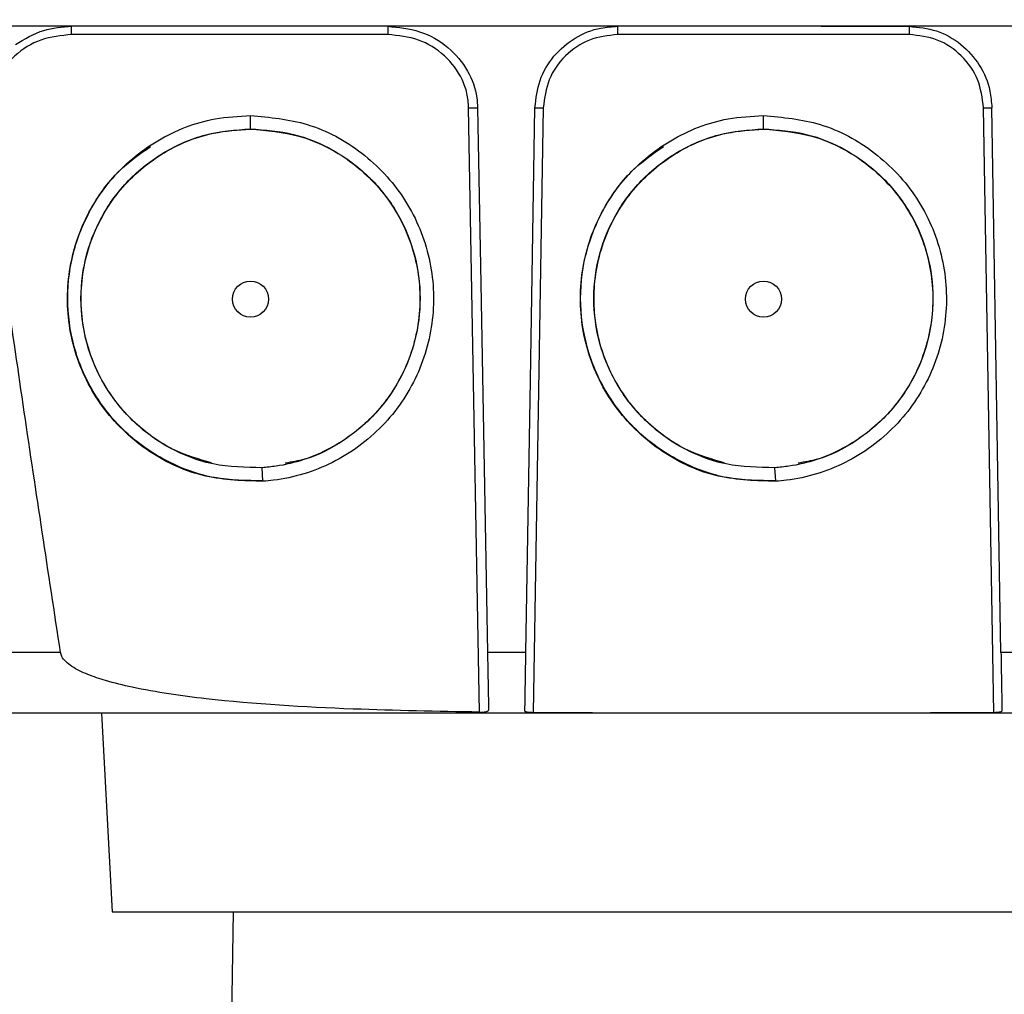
# Model space of a CAD drawing. Header units: millimetres. Extents: x 15 to 415, y 5 to 292.
# Tile 19 of 38: x 186 to 198, y 165 to 177. Entities that reach past the tile are written whole.
import ezdxf

# ---------------------------------------------------------------- set-up
doc = ezdxf.new("R2010")
doc.units = ezdxf.units.MM
doc.styles.add('SLDTEXTSTYLE0', font='TXT', dxfattribs={"width": 0.75})
doc.dimstyles.new('SLDDIMSTYLE1', dxfattribs={"dimtxt": 3.5, "dimasz": 3.556, "dimexe": 0, "dimexo": 0.0625, "dimgap": 0.875, "dimtad": 1, "dimdec": 0, "dimlfac": 5, "dimrnd": 1e-09, "dimzin": 12, "dimdsep": 46, "dimtxsty": 'SLDTEXTSTYLE0', "dimblk1": 'CLOSED', "dimblk2": 'CLOSED', "dimsah": 1, "dimcen": 0.09, "dimadec": 0, "dimazin": 3, "dimtfac": 1, "dimtdec": 0, "dimtofl": 0, "dimtmove": 0, "dimatfit": 3, "dimldrblk": 'CLOSED', "dimfxl": 0, "dimfrac": 2, "dimtolj": 1, "dimtzin": 12, "dimarcsym": 0})

# ---------------------------------------------------------------- blocks, each defined once
blk = doc.blocks.new('_Closed')
at = {"color": 0, "linetype": 'ByBlock', "lineweight": -2}
for p, q in [((-1, 0.166667), (0, 0)), ((-1, 0.166667), (-1, -0.166667)), ((0, 0), (-1, -0.166667)), ((0, 0), (-1, 0))]:
    blk.add_line(p, q, dxfattribs=at)
blk = doc.blocks.new('_D_2')
at = {"color": 7, "linetype": 'Continuous', "lineweight": 18}
for p, q in [((193.731, 184.679), (146.414, 184.679)), ((147.414, 116.486), (147.414, 184.679)), ((165.086, 116.486), (146.414, 116.486))]:
    blk.add_line(p, q, dxfattribs=at)
at = {"color": 7, "linetype": 'Continuous', "lineweight": 18, "xscale": 3.556, "yscale": 3.556}
for p, rotation in [((147.414, 184.679), 90.0000000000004), ((147.414, 116.486), 270.0000000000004)]:
    blk.add_blockref('_Closed', p, dxfattribs=dict(at, rotation=rotation))
at = {"color": 7, "linetype": 'Continuous', "lineweight": 18, "insert": (142.903, 148.353), "char_height": 3.5, "attachment_point": 1, "rotation": 90, "style": 'SLDTEXTSTYLE0'}
blk.add_mtext('341', dxfattribs=at)

msp = doc.modelspace()

# ---------------------------------------------------------------- linework, layer by layer
at = {"color": 7, "linetype": 'Continuous', "lineweight": 25}
for p, q in [((195.9897, 176.7449), (197.0577, 176.7449)), ((190.7188, 176.6451), (186.8727, 176.6451)), ((197.0577, 176.6451), (193.5139, 176.6451)), ((191.8347, 168.4089), (191.7013, 175.7549)), ((192.6086, 175.7549), (192.4856, 168.4021)), ((198.086, 168.4021), (197.9629, 175.7549)), ((198.1744, 169.1329), (198.0635, 175.7557)), ((189.6626, 171.4682), (189.6631, 171.4684)), ((195.8998, 171.4682), (195.9003, 171.4684)), ((188.571, 171.4313), (188.5714, 171.4312)), ((189.1999, 171.2214), (189.189, 171.3801)), ((194.8082, 171.4313), (194.8086, 171.4312)), ((195.4371, 171.2214), (195.4262, 171.3801)), ((187.2378, 168.3951), (187.3643, 165.9797)), ((187.3643, 165.9797), (203.2072, 165.9797)), ((188.838, 165.9797), (188.7858, 162.9857))]:
    msp.add_line(p, q, dxfattribs=at)
at = {"color": 8, "linetype": 'Continuous', "lineweight": 25}
for p, q in [((189.0487, 175.4989), (189.0487, 175.661)), ((195.2859, 175.4989), (195.2859, 175.661))]:
    msp.add_line(p, q, dxfattribs=at)
at = {"color": 7, "linetype": 'Continuous', "lineweight": 25, "flags": 128}
for points in [[(191.8105, 175.7557), (191.8493, 173.6179), (191.89, 171.3754), (191.9307, 169.1329)], [(192.3972, 169.1329), (192.4526, 172.4443), (192.508, 175.7557)]]:
    msp.add_lwpolyline(points, dxfattribs=at)
at = {"color": 7, "linetype": 'Continuous', "lineweight": 25}
for centre in [(189.0487, 173.4297), (195.2859, 173.4297)]:
    msp.add_ellipse(centre, major_axis=(0, 0.2194), ratio=0.9999619, dxfattribs=at)
for points, knots in [([(210.7377, 176.7449), (210.7313, 176.7449), (210.7215, 176.7449), (210.6365, 176.7449), (210.5019, 176.7449), (210.2976, 176.7449), (210.0926, 176.7449), (209.9202, 176.7449), (209.754, 176.7449), (209.6224, 176.7449), (209.4286, 176.7449), (209.1643, 176.7449), (208.8479, 176.7449), (208.4736, 176.7449), (207.9825, 176.7449), (207.3509, 176.7449), (206.4076, 176.7449), (204.7515, 176.7449), (202.8485, 176.7449), (200.9342, 176.7449), (199.4941, 176.7449), (198.0508, 176.7449), (196.6052, 176.7449), (195.1586, 176.7449), (193.712, 176.7449), (192.2668, 176.7449), (190.3427, 176.7449), (188.4252, 176.7449), (186.5202, 176.7449), (184.8651, 176.7449), (183.6956, 176.7449), (182.9957, 176.7449)], [0, 0, 0, 0, 0.05206, 0.0791052, 0.1332036, 0.187302, 0.2143472, 0.2413924, 0.2684377, 0.281964, 0.2957335, 0.3077862, 0.3201883, 0.3322411, 0.3446439, 0.3634894, 0.3825298, 0.4199706, 0.4948745, 0.5323152, 0.569756, 0.6071967, 0.6446375, 0.6820783, 0.719519, 0.7569598, 0.7944005, 0.8693045, 0.9067452, 0.944186, 1, 1, 1, 1]), ([(186.1899, 176.5239), (186.3016, 176.5913), (186.5124, 176.7185), (186.7575, 176.7364), (186.8727, 176.7449)], [0, 0, 0, 0, 0.5299482, 1, 1, 1, 1]), ([(186.8727, 176.6451), (186.8727, 176.6582), (186.8727, 176.6844), (186.8727, 176.7174), (186.8727, 176.7404), (186.8727, 176.7434), (186.8727, 176.7449)], [0, 0, 0, 0, 0.2499977, 0.5000078, 0.7499988, 1, 1, 1, 1]), ([(190.7188, 176.7449), (190.85, 176.7323), (191.1125, 176.707), (191.4581, 176.5084), (191.702, 176.2218), (191.799, 175.9509), (191.8081, 175.7963), (191.8105, 175.7557)], [0, 0, 0, 0, 0.241877, 0.4841364, 0.7141872, 0.9250253, 1, 1, 1, 1]), ([(190.7188, 176.7449), (190.7188, 176.7434), (190.7188, 176.7404), (190.7188, 176.7174), (190.7188, 176.6844), (190.7188, 176.6582), (190.7188, 176.6451)], [0, 0, 0, 0, 0.2500012, 0.4999922, 0.7500023, 1, 1, 1, 1]), ([(192.508, 175.7557), (192.521, 175.8687), (192.5471, 176.0946), (192.7257, 176.3931), (192.985, 176.6165), (193.2645, 176.7297), (193.4457, 176.7407), (193.5139, 176.7449)], [0, 0, 0, 0, 0.21703053, 0.43404657, 0.65137605, 0.86883601, 1, 1, 1, 1]), ([(193.5139, 176.6451), (193.5139, 176.6582), (193.5139, 176.6844), (193.5139, 176.7174), (193.5139, 176.7404), (193.5139, 176.7434), (193.5139, 176.7449)], [0, 0, 0, 0, 0.2499977, 0.5000078, 0.7499988, 1, 1, 1, 1]), ([(197.0577, 176.7449), (197.1708, 176.7337), (197.3972, 176.7114), (197.6986, 176.5379), (197.9263, 176.2824), (198.0442, 176.0048), (198.0583, 175.8238), (198.0635, 175.7557)], [0, 0, 0, 0, 0.21701273, 0.43401207, 0.65132705, 0.86878963, 1, 1, 1, 1]), ([(197.0577, 176.7449), (197.0577, 176.7434), (197.0577, 176.7404), (197.0577, 176.7174), (197.0577, 176.6844), (197.0577, 176.6582), (197.0577, 176.6451)], [0, 0, 0, 0, 0.2500012, 0.4999922, 0.7500023, 1, 1, 1, 1]), ([(186.8727, 176.6451), (186.7459, 176.632), (186.4948, 176.606), (186.1701, 176.4042), (185.9848, 176.1567), (185.9043, 175.9308), (185.8949, 175.8133), (185.8902, 175.7549)], [0, 0, 0, 0, 0.25906515, 0.51282115, 0.75883195, 0.88003722, 1, 1, 1, 1]), ([(191.7013, 175.7549), (191.6967, 175.8135), (191.6874, 175.9313), (191.6063, 176.1572), (191.4209, 176.4047), (191.0962, 176.6061), (190.8454, 176.6321), (190.7188, 176.6451)], [0, 0, 0, 0, 0.1203242, 0.2416462, 0.4876846, 0.7414277, 1, 1, 1, 1]), ([(193.5139, 176.6451), (193.3964, 176.6318), (193.1616, 176.6051), (192.8642, 176.3998), (192.6544, 176.106), (192.6238, 175.8719), (192.6086, 175.7549)], [0, 0, 0, 0, 0.250135, 0.5002457, 0.7503365, 1, 1, 1, 1]), ([(197.9629, 175.7549), (197.9477, 175.8721), (197.9171, 176.1065), (197.7068, 176.4003), (197.4095, 176.6053), (197.1749, 176.6318), (197.0577, 176.6451)], [0, 0, 0, 0, 0.2501347, 0.5002451, 0.7503358, 1, 1, 1, 1]), ([(189.2001, 171.215), (188.9654, 171.2205), (188.4803, 171.232), (187.798, 171.545), (187.2425, 172.0618), (186.8906, 172.7373), (186.7812, 173.4911), (186.9269, 174.2387), (187.3146, 174.8989), (187.8981, 175.3875), (188.5117, 175.6298), (188.9046, 175.6527), (189.0487, 175.661)], [0, 0, 0, 0, 0.0982335, 0.2030233, 0.3080132, 0.413374, 0.517876, 0.6234871, 0.7286143, 0.834452, 0.9392777, 1, 1, 1, 1]), ([(189.0487, 175.661), (189.2824, 175.6392), (189.7664, 175.5941), (190.4263, 175.2346), (190.9461, 174.6797), (191.2498, 173.9805), (191.3066, 173.2211), (191.1097, 172.4867), (190.6787, 171.8573), (190.0648, 171.4073), (189.5344, 171.2436), (189.2432, 171.2186), (189.2001, 171.215)], [0, 0, 0, 0, 0.1025965, 0.2124452, 0.322038, 0.432388, 0.5415598, 0.651501, 0.7610061, 0.8712098, 0.9809578, 1, 1, 1, 1]), ([(191.7013, 175.7549), (191.7155, 175.7551), (191.7437, 175.7555), (191.7742, 175.7558), (191.7926, 175.7559), (191.8027, 175.7559), (191.8092, 175.7558), (191.81, 175.7557), (191.8105, 175.7557)], [0, 0, 0, 0, 0.2586919, 0.5120215, 0.6363492, 0.7588016, 0.8797919, 1, 1, 1, 1]), ([(192.508, 175.7557), (192.5095, 175.7558), (192.5126, 175.756), (192.5358, 175.7559), (192.5691, 175.7555), (192.5954, 175.7551), (192.6086, 175.7549)], [0, 0, 0, 0, 0.2499985, 0.4999973, 0.7499995, 1, 1, 1, 1]), ([(195.4373, 171.215), (195.2026, 171.2205), (194.7175, 171.232), (194.0352, 171.545), (193.4797, 172.0618), (193.1278, 172.7373), (193.0184, 173.4911), (193.1641, 174.2387), (193.5518, 174.8989), (194.1353, 175.3875), (194.7489, 175.6298), (195.1418, 175.6527), (195.2859, 175.661)], [0, 0, 0, 0, 0.0982335, 0.2030233, 0.3080133, 0.413374, 0.517876, 0.6234871, 0.7286143, 0.834452, 0.9392778, 1, 1, 1, 1]), ([(195.2859, 175.661), (195.5196, 175.6392), (196.0036, 175.5941), (196.6635, 175.2346), (197.1833, 174.6797), (197.487, 173.9805), (197.5438, 173.2211), (197.3469, 172.4867), (196.9159, 171.8573), (196.302, 171.4073), (195.7716, 171.2436), (195.4804, 171.2186), (195.4373, 171.215)], [0, 0, 0, 0, 0.1025964, 0.2124452, 0.322038, 0.432388, 0.5415598, 0.651501, 0.7610061, 0.8712098, 0.9809578, 1, 1, 1, 1]), ([(197.9629, 175.7549), (197.9761, 175.7551), (198.0025, 175.7555), (198.0357, 175.7559), (198.059, 175.756), (198.062, 175.7558), (198.0635, 175.7557)], [0, 0, 0, 0, 0.2500004, 0.5000026, 0.7500015, 1, 1, 1, 1]), ([(188.5737, 171.439), (188.4189, 171.4834), (188.0874, 171.5785), (187.6506, 171.8909), (187.2906, 172.3118), (187.0566, 172.8172), (186.9632, 173.3653), (187.0186, 173.9195), (187.2188, 174.4381), (187.547, 174.887), (187.9846, 175.2294), (188.4967, 175.4561), (188.8651, 175.4847), (189.0487, 175.4989)], [0, 0, 0, 0, 0.0803255, 0.172138, 0.264437, 0.3558223, 0.4480516, 0.5402519, 0.6319339, 0.7239009, 0.8157016, 0.9081666, 1, 1, 1, 1]), ([(189.1888, 171.3801), (188.989, 171.3834), (188.5578, 171.3906), (187.9352, 171.657), (187.4092, 172.1226), (187.0677, 172.7395), (186.9492, 173.4345), (187.0668, 174.13), (187.4107, 174.7498), (187.9389, 175.2148), (188.5169, 175.4607), (188.8978, 175.4856), (189.0487, 175.4954)], [0, 0, 0, 0, 0.0904768, 0.1951902, 0.3003529, 0.4056028, 0.5101276, 0.615798, 0.7209851, 0.8267196, 0.9313378, 1, 1, 1, 1]), ([(189.0487, 175.4989), (189.2243, 175.4857), (189.5763, 175.4592), (190.0699, 175.2529), (190.4972, 174.936), (190.8298, 174.5204), (191.0455, 174.0335), (191.1321, 173.5083), (191.082, 172.9778), (190.8994, 172.478), (190.5965, 172.0387), (190.1901, 171.6978), (189.8024, 171.4892), (189.5502, 171.4485), (189.472, 171.4359)], [0, 0, 0, 0, 0.0871625, 0.17463, 0.2617377, 0.3495091, 0.4362387, 0.5238537, 0.6114038, 0.6983369, 0.785865, 0.8733336, 0.9607557, 1, 1, 1, 1]), ([(189.0487, 175.4954), (189.2478, 175.4783), (189.6781, 175.4412), (190.2816, 175.1325), (190.7751, 174.6312), (191.0726, 173.9916), (191.1431, 173.2904), (190.9781, 172.6055), (190.5933, 172.0125), (190.0355, 171.5824), (189.5322, 171.412), (189.2458, 171.3854), (189.1888, 171.3801)], [0, 0, 0, 0, 0.0944915, 0.2041767, 0.3139858, 0.4240349, 0.5332011, 0.6433255, 0.7529693, 0.8631342, 0.9727784, 1, 1, 1, 1]), ([(194.8109, 171.439), (194.6561, 171.4834), (194.3246, 171.5785), (193.8878, 171.8909), (193.5278, 172.3118), (193.2938, 172.8172), (193.2004, 173.3653), (193.2558, 173.9195), (193.456, 174.4381), (193.7842, 174.887), (194.2218, 175.2294), (194.7339, 175.4561), (195.1023, 175.4847), (195.2859, 175.4989)], [0, 0, 0, 0, 0.0803255, 0.172138, 0.2644369, 0.3558222, 0.4480515, 0.5402519, 0.6319339, 0.7239009, 0.8157016, 0.9081666, 1, 1, 1, 1]), ([(195.426, 171.3801), (195.2262, 171.3834), (194.795, 171.3906), (194.1724, 171.657), (193.6464, 172.1226), (193.3049, 172.7395), (193.1864, 173.4345), (193.304, 174.13), (193.6479, 174.7498), (194.1761, 175.2148), (194.7541, 175.4607), (195.135, 175.4856), (195.2859, 175.4954)], [0, 0, 0, 0, 0.0904768, 0.1951902, 0.3003529, 0.4056028, 0.5101276, 0.615798, 0.7209851, 0.8267196, 0.9313378, 1, 1, 1, 1]), ([(195.2859, 175.4989), (195.4615, 175.4857), (195.8135, 175.4592), (196.3071, 175.2529), (196.7344, 174.936), (197.067, 174.5204), (197.2827, 174.0335), (197.3693, 173.5083), (197.3192, 172.9778), (197.1366, 172.478), (196.8337, 172.0387), (196.4273, 171.6978), (196.0396, 171.4892), (195.7874, 171.4485), (195.7092, 171.4359)], [0, 0, 0, 0, 0.08716251, 0.17462999, 0.26173769, 0.34950912, 0.43623871, 0.52385374, 0.61140381, 0.69833688, 0.78586502, 0.87333359, 0.96075568, 1, 1, 1, 1]), ([(195.2859, 175.4954), (195.485, 175.4783), (195.9153, 175.4412), (196.5188, 175.1325), (197.0123, 174.6312), (197.3098, 173.9916), (197.3803, 173.2904), (197.2153, 172.6055), (196.8305, 172.0125), (196.2727, 171.5824), (195.7694, 171.412), (195.483, 171.3854), (195.426, 171.3801)], [0, 0, 0, 0, 0.0944914, 0.2041767, 0.3139858, 0.4240349, 0.5332011, 0.6433255, 0.7529694, 0.8631343, 0.9727784, 1, 1, 1, 1]), ([(189.1999, 171.2214), (189.0013, 171.2232), (188.6035, 171.2268), (188.0357, 171.4313), (187.5408, 171.769), (187.1535, 172.2265), (186.901, 172.7704), (186.8006, 173.3613), (186.8597, 173.9595), (187.0776, 174.5159), (187.4034, 174.981), (187.6987, 175.1904), (187.8319, 175.2849)], [0, 0, 0, 0, 0.1017724, 0.2038022, 0.3054438, 0.4076242, 0.5087932, 0.6108963, 0.7129673, 0.814465, 0.9162775, 1, 1, 1, 1]), ([(195.4371, 171.2214), (195.2385, 171.2232), (194.8407, 171.2268), (194.2729, 171.4313), (193.778, 171.769), (193.3907, 172.2265), (193.1382, 172.7704), (193.0378, 173.3613), (193.0969, 173.9595), (193.3148, 174.5159), (193.6406, 174.981), (193.9359, 175.1904), (194.0691, 175.2849)], [0, 0, 0, 0, 0.1017724, 0.2038022, 0.3054438, 0.4076242, 0.5087933, 0.6108963, 0.7129674, 0.814465, 0.9162775, 1, 1, 1, 1]), ([(186.7385, 169.1329), (186.59, 170.1072), (186.2931, 172.0558), (186.0152, 174.0073), (185.8762, 174.983)], [0, 0, 0, 0, 0.4999887, 1, 1, 1, 1]), ([(186.7385, 169.1329), (186.1747, 169.1329), (185.0475, 169.1329), (183.9322, 169.133), (183.3748, 169.133)], [0, 0, 0, 0, 0.5001446, 1, 1, 1, 1]), ([(191.8347, 168.4089), (191.3219, 168.4182), (190.212, 168.4383), (188.7991, 168.5218), (187.7953, 168.6633), (187.3176, 168.7793), (187.0719, 168.8617), (186.9077, 168.9384), (186.8047, 169.0173), (186.7546, 169.0748), (186.743, 169.1167), (186.7385, 169.1329)], [0, 0, 0, 0, 0.2934812, 0.6352736, 0.8092477, 0.8727163, 0.9161133, 0.9576534, 0.9753653, 0.9904209, 1, 1, 1, 1]), ([(192.3972, 169.1329), (192.3194, 169.1329), (192.1639, 169.1329), (192.0084, 169.1329), (191.9307, 169.1329)], [0, 0, 0, 0, 0.5000661, 1, 1, 1, 1]), ([(191.9307, 169.1329), (191.9323, 169.0475), (191.9354, 168.8766), (191.9394, 168.6539), (191.9422, 168.5043), (191.9431, 168.4528), (191.9434, 168.4329)], [0, 0, 0, 0, 0.2754739, 0.5509761, 0.8266853, 1, 1, 1, 1]), ([(192.3853, 168.4244), (192.3859, 168.4561), (192.3869, 168.5195), (192.3901, 168.709), (192.3937, 168.9224), (192.3961, 169.0705), (192.3972, 169.1329)], [0, 0, 0, 0, 0.2681952, 0.5363793, 0.8045915, 1, 1, 1, 1]), ([(198.6408, 169.1329), (198.5631, 169.1329), (198.4076, 169.1329), (198.2521, 169.1329), (198.1744, 169.1329)], [0, 0, 0, 0, 0.4999341, 1, 1, 1, 1]), ([(198.1744, 169.1329), (198.1758, 169.0474), (198.1787, 168.8762), (198.1824, 168.6534), (198.185, 168.4973), (198.1859, 168.4461), (198.1862, 168.4244)], [0, 0, 0, 0, 0.2674466, 0.5349051, 0.8028911, 1, 1, 1, 1]), ([(195.2858, 168.3951), (194.1839, 168.3951), (191.9797, 168.3951), (188.6855, 168.3951), (186.5168, 168.3951), (185.4327, 168.3951)], [0, 0, 0, 0, 0.33329178, 0.66670323, 1, 1, 1, 1]), ([(191.8347, 168.4089), (191.8476, 168.4089), (191.8733, 168.409), (191.9072, 168.4124), (191.9314, 168.4183), (191.9423, 168.4257), (191.9431, 168.431), (191.9434, 168.4329)], [0, 0, 0, 0, 0.2304142, 0.4611437, 0.6818401, 0.888088, 1, 1, 1, 1]), ([(192.4856, 168.4021), (192.4744, 168.4023), (192.452, 168.4028), (192.4222, 168.4056), (192.3997, 168.4104), (192.3872, 168.4169), (192.3859, 168.4221), (192.3853, 168.4244)], [0, 0, 0, 0, 0.2094359, 0.4188772, 0.6283132, 0.8394881, 1, 1, 1, 1]), ([(195.2858, 168.3954), (194.7791, 168.3953), (193.8457, 168.3951), (192.9123, 168.3999), (192.4856, 168.4021)], [0, 0, 0, 0, 0.5428543, 1, 1, 1, 1]), ([(198.086, 168.4021), (197.5737, 168.3996), (196.6403, 168.3952), (195.7068, 168.3953), (195.2858, 168.3954)], [0, 0, 0, 0, 0.5488881, 1, 1, 1, 1]), ([(195.2858, 168.3951), (195.2858, 168.3951), (195.2858, 168.3951), (195.2858, 168.3953), (195.2858, 168.3954)], [0, 0, 0, 0, 0.5599988, 1, 1, 1, 1]), ([(205.1389, 168.3951), (204.0548, 168.3951), (201.8861, 168.3951), (198.5919, 168.3951), (196.3877, 168.3951), (195.2858, 168.3951)], [0, 0, 0, 0, 0.3332872, 0.6666986, 1, 1, 1, 1]), ([(198.1862, 168.4244), (198.1852, 168.4213), (198.183, 168.4151), (198.1654, 168.4086), (198.1394, 168.4044), (198.1113, 168.4025), (198.0931, 168.4022), (198.086, 168.4021)], [0, 0, 0, 0, 0.2208526, 0.4419765, 0.6567911, 0.8672111, 1, 1, 1, 1])]:
    msp.add_open_spline(points, degree=3, knots=knots, dxfattribs=at)

# ---------------------------------------------------------------- dimensions: what is measured, and where the dimension line sits
at = {"color": 7, "linetype": 'Continuous', "lineweight": 18}
dim = msp.add_linear_dim(base=(147.4144, 184.6785), p1=(166.0858, 116.4857), p2=(194.7314, 184.6785), angle=90, dimstyle='SLDDIMSTYLE1', dxfattribs=at)
dim.commit()
dim.dimension.update_dxf_attribs({"geometry": '_D_2', "text_midpoint": (147.4144, 152.2323), "dimtype": 160})

doc.saveas('drawing.dxf')
